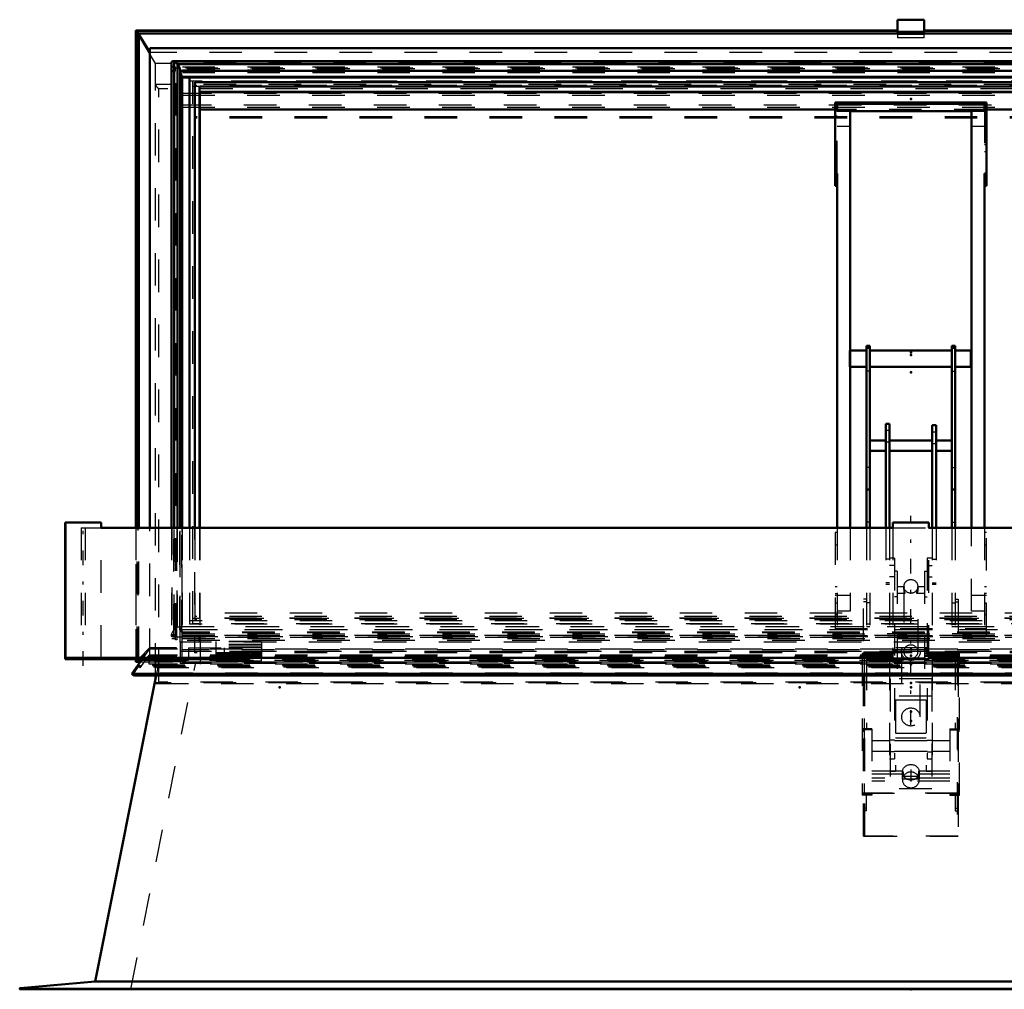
# Model space of a CAD drawing. Header units: millimetres. Extents: x 0 to 428, y 0 to 298.
# Tile 10 of 43: x 144 to 174, y 128 to 157. Entities that reach past the tile are written whole.
import ezdxf

# ---------------------------------------------------------------- set-up
doc = ezdxf.new("R2010")
doc.units = ezdxf.units.MM
doc.linetypes.add('Center', pattern=[1.5, 0.45, -0.5, 0.05, -0.5])
doc.linetypes.add('Dashed', pattern=[2, 1, -1])
for name, color, linetype, lineweight in [('am_0', 7, 'Continuous', 50), ('am_12', 3, 'Continuous', 25), ('am_3', 6, 'Dashed', 25), ('am_6', 2, 'Continuous', 35), ('am_7', 7, 'Center', 25), ('am_9', 7, 'Continuous', 50)]:
    doc.layers.add(name, color=color, linetype=linetype, lineweight=lineweight)

# ---------------------------------------------------------------- blocks, each defined once
blk = doc.blocks.new('47_FGS30012024025O110U_0_in_120240C2125Y1N4N_300Op0__1203')
at = {"layer": 'am_0'}
for p, q in [((169.612, 147.235), (169.102, 147.235)), ((169.712, 147.385), (169.612, 147.385)), ((169.612, 147.385), (169.612, 141.786)), ((169.712, 147.32), (169.612, 147.32)), ((169.712, 147.385), (169.712, 141.786)), ((172.232, 147.235), (169.712, 147.235)), ((172.332, 147.385), (172.232, 147.385)), ((172.232, 147.385), (172.232, 141.786)), ((172.232, 147.32), (172.332, 147.32)), ((172.332, 147.385), (172.332, 141.786)), ((172.822, 147.235), (172.332, 147.235)), ((172.822, 146.735), (172.822, 147.235)), ((169.102, 146.735), (169.612, 146.735)), ((169.712, 146.735), (172.232, 146.735)), ((172.332, 146.735), (172.822, 146.735)), ((170.197, 144.977), (170.197, 141.786)), ((170.312, 144.977), (170.197, 144.977)), ((170.312, 144.977), (170.312, 141.786)), ((171.632, 144.938), (171.747, 144.938)), ((171.632, 144.938), (171.632, 141.786)), ((171.747, 144.938), (171.747, 141.786)), ((170.197, 144.472), (169.712, 144.472)), ((171.632, 144.472), (170.312, 144.472)), ((172.232, 144.472), (171.747, 144.472)), ((169.712, 144.152), (170.197, 144.152)), ((170.312, 144.152), (171.632, 144.152)), ((171.747, 144.152), (172.232, 144.152)), ((169.712, 142.957), (169.612, 142.957)), ((172.232, 142.957), (172.332, 142.957))]:
    blk.add_line(p, q, dxfattribs=at)
at = {"layer": 'am_3'}
for p, q in [((169.102, 147.235), (169.082, 147.235)), ((169.082, 146.735), (169.082, 147.235)), ((169.082, 146.735), (169.102, 146.735)), ((169.712, 146.599), (169.612, 146.599)), ((172.232, 146.599), (172.332, 146.599)), ((170.312, 144.78), (170.197, 144.78)), ((171.632, 144.739), (171.747, 144.739)), ((170.312, 144.416), (170.197, 144.416)), ((171.632, 144.374), (171.747, 144.374)), ((169.712, 143.636), (169.612, 143.636)), ((172.232, 143.636), (172.332, 143.636)), ((169.712, 141.958), (169.612, 141.958)), ((169.612, 141.786), (169.612, 135.587)), ((169.712, 141.786), (169.712, 138.748)), ((170.197, 141.786), (170.197, 140.051)), ((170.312, 141.786), (170.312, 134.673)), ((171.632, 141.786), (171.632, 134.673)), ((171.747, 141.786), (171.747, 140.051)), ((172.232, 141.958), (172.332, 141.958)), ((172.232, 141.786), (172.232, 138.748)), ((172.332, 141.786), (172.332, 135.587)), ((170.312, 140.814), (170.197, 140.814)), ((170.472, 140.851), (170.312, 140.851)), ((170.472, 140.628), (170.312, 140.628)), ((170.472, 140.851), (170.472, 134.673)), ((171.632, 140.851), (171.472, 140.851)), ((171.472, 140.851), (171.472, 134.673)), ((171.472, 140.628), (171.632, 140.628)), ((171.632, 140.815), (171.747, 140.815)), ((170.472, 140.273), (170.312, 140.273)), ((170.552, 140.445), (170.472, 140.445)), ((170.552, 140.445), (170.552, 137.226)), ((171.392, 140.445), (171.392, 137.226)), ((171.392, 140.445), (171.472, 140.445)), ((171.472, 140.273), (171.632, 140.273)), ((170.312, 140.087), (170.197, 140.087)), ((170.197, 140.051), (170.312, 140.051)), ((170.76, 139.968), (170.552, 139.968)), ((170.752, 139.981), (170.752, 139.935)), ((171.392, 139.968), (171.184, 139.968)), ((171.192, 139.935), (171.192, 139.981)), ((171.632, 140.086), (171.747, 140.086)), ((171.632, 140.051), (171.747, 140.051)), ((170.552, 139.768), (170.793, 139.768)), ((170.752, 139.866), (170.752, 137.973)), ((171.151, 139.768), (171.392, 139.768)), ((171.192, 137.973), (171.192, 139.867)), ((169.612, 139.586), (169.512, 139.586)), ((169.512, 132.299), (169.512, 139.586)), ((169.612, 139.506), (169.512, 139.506)), ((169.712, 139.479), (169.612, 139.479)), ((170.552, 139.656), (170.472, 139.656)), ((171.392, 139.656), (171.472, 139.656)), ((172.232, 139.479), (172.332, 139.479)), ((172.332, 139.586), (172.432, 139.586)), ((172.332, 139.506), (172.432, 139.506)), ((172.432, 139.586), (172.432, 132.299)), ((169.712, 138.816), (169.612, 138.816)), ((172.232, 138.816), (172.332, 138.816)), ((169.612, 138.748), (169.712, 138.748)), ((172.232, 138.748), (172.332, 138.748)), ((169.472, 137.92), (169.472, 133.563)), ((169.532, 137.92), (169.472, 137.92)), ((169.472, 137.919), (172.472, 137.919)), ((172.432, 137.961), (169.512, 137.961)), ((169.512, 137.959), (169.552, 137.959)), ((169.532, 137.92), (169.532, 133.619)), ((172.412, 137.919), (169.532, 137.919)), ((169.552, 132.299), (169.552, 137.961)), ((169.552, 137.961), (172.392, 137.961)), ((170.552, 138.015), (170.472, 138.015)), ((170.682, 137.973), (170.682, 135.965)), ((171.262, 135.965), (171.262, 137.973)), ((171.392, 138.015), (171.472, 138.015)), ((172.392, 137.961), (172.392, 132.299)), ((172.392, 137.959), (172.432, 137.959)), ((172.412, 137.92), (172.412, 133.619)), ((172.472, 137.92), (172.412, 137.92)), ((172.472, 133.563), (172.472, 137.92)), ((170.332, 137.137), (170.332, 133.754)), ((171.612, 137.137), (170.332, 137.137)), ((170.552, 137.226), (170.472, 137.226)), ((171.392, 137.226), (171.472, 137.226)), ((171.612, 137.137), (171.612, 133.754)), ((171.612, 136.601), (170.332, 136.601)), ((170.502, 136.476), (170.502, 134.291)), ((171.442, 136.476), (170.502, 136.476)), ((171.442, 136.476), (171.442, 134.291)), ((169.512, 135.599), (169.472, 135.599)), ((169.772, 135.563), (169.472, 135.563)), ((169.532, 135.523), (169.472, 135.523)), ((169.532, 135.52), (169.472, 135.52)), ((169.552, 135.599), (169.512, 135.599)), ((169.612, 135.589), (169.512, 135.589)), ((169.512, 135.587), (169.612, 135.587)), ((169.772, 135.599), (169.552, 135.599)), ((169.772, 135.599), (169.772, 133.563)), ((171.442, 135.453), (170.502, 135.453)), ((172.172, 135.599), (172.172, 133.563)), ((172.172, 135.599), (172.392, 135.599)), ((172.172, 135.563), (172.472, 135.563)), ((172.432, 135.589), (172.332, 135.589)), ((172.332, 135.587), (172.432, 135.587)), ((172.432, 135.599), (172.392, 135.599)), ((172.472, 135.523), (172.412, 135.523)), ((172.472, 135.52), (172.412, 135.52)), ((172.432, 135.599), (172.472, 135.599)), ((170.312, 135.233), (169.772, 135.233)), ((170.472, 135.25), (170.312, 135.25)), ((171.472, 135.233), (170.472, 135.233)), ((171.442, 135.314), (170.502, 135.314)), ((171.472, 135.25), (171.632, 135.25)), ((172.172, 135.233), (171.632, 135.233)), ((169.772, 134.913), (170.312, 134.913)), ((170.472, 134.895), (170.312, 134.895)), ((170.472, 134.913), (171.472, 134.913)), ((171.472, 134.895), (171.632, 134.895)), ((171.632, 134.913), (172.172, 134.913)), ((170.312, 134.673), (170.472, 134.673)), ((171.472, 134.673), (171.632, 134.673)), ((170.724, 134.301), (169.772, 134.301)), ((170.502, 134.291), (170.332, 134.291)), ((170.713, 134.264), (170.713, 134.229)), ((172.172, 134.301), (171.22, 134.301)), ((171.231, 134.229), (171.231, 134.264)), ((171.612, 134.291), (171.442, 134.291)), ((170.714, 134.205), (169.772, 134.205)), ((172.172, 134.082), (169.772, 134.082)), ((172.172, 133.985), (169.772, 133.985)), ((170.713, 134.128), (170.713, 134.028)), ((171.23, 134.051), (170.714, 134.051)), ((170.746, 134.145), (171.198, 134.145)), ((172.172, 134.205), (171.23, 134.205)), ((171.231, 134.028), (171.231, 134.128)), ((169.532, 133.623), (169.472, 133.623)), ((169.472, 133.619), (172.472, 133.619)), ((172.412, 133.619), (169.532, 133.619)), ((171.612, 133.754), (170.332, 133.754)), ((172.472, 133.623), (172.412, 133.623)), ((169.512, 133.599), (169.472, 133.599)), ((169.772, 133.563), (169.472, 133.563)), ((169.512, 133.599), (169.552, 133.599)), ((169.512, 133.589), (169.612, 133.589)), ((169.612, 133.587), (169.512, 133.587)), ((169.772, 133.599), (169.552, 133.599)), ((169.612, 133.078), (169.612, 133.589)), ((172.172, 133.599), (172.392, 133.599)), ((172.172, 133.563), (172.472, 133.563)), ((172.332, 133.589), (172.432, 133.589)), ((172.332, 133.589), (172.332, 133.078)), ((172.432, 133.587), (172.332, 133.587)), ((172.392, 133.599), (172.432, 133.599)), ((172.432, 133.599), (172.472, 133.599)), ((169.612, 133.158), (169.512, 133.158)), ((169.612, 133.078), (169.512, 133.078)), ((172.332, 133.158), (172.432, 133.158)), ((172.332, 133.078), (172.432, 133.078)), ((172.432, 132.301), (169.512, 132.301)), ((169.512, 132.299), (169.552, 132.299)), ((169.552, 132.301), (172.392, 132.301)), ((172.392, 132.299), (172.432, 132.299))]:
    blk.add_line(p, q, dxfattribs=at)
for points in [[(170.76, 139.968), (170.762, 139.964), (170.761, 139.948), (170.757, 139.925), (170.754, 139.895), (170.752, 139.866)], [(170.752, 139.935), (170.753, 139.947), (170.756, 139.962), (170.76, 139.968), (170.76, 139.968)], [(171.192, 139.867), (171.192, 139.882), (171.189, 139.912), (171.184, 139.939), (171.182, 139.959), (171.183, 139.968), (171.184, 139.968)], [(171.184, 139.968), (171.186, 139.966), (171.19, 139.954), (171.192, 139.935)], [(170.754, 139.907), (170.752, 139.924), (170.752, 139.935)], [(170.752, 139.866), (170.752, 139.862), (170.755, 139.831), (170.762, 139.805), (170.773, 139.784), (170.786, 139.771), (170.793, 139.768)], [(170.793, 139.768), (170.798, 139.772), (170.797, 139.784), (170.791, 139.8), (170.781, 139.824), (170.768, 139.856), (170.757, 139.893), (170.754, 139.907)], [(171.192, 139.935), (171.192, 139.932), (171.189, 139.905), (171.182, 139.875), (171.172, 139.845), (171.159, 139.814), (171.148, 139.787), (171.146, 139.775), (171.149, 139.769), (171.151, 139.768)], [(171.151, 139.768), (171.163, 139.774), (171.176, 139.791), (171.187, 139.819), (171.192, 139.851), (171.192, 139.867)], [(170.713, 134.264), (170.714, 134.284), (170.717, 134.305), (170.722, 134.326), (170.729, 134.346), (170.737, 134.365), (170.748, 134.384), (170.76, 134.402), (170.774, 134.418), (170.789, 134.434), (170.806, 134.448), (170.824, 134.461), (170.843, 134.472), (170.863, 134.482), (170.884, 134.49), (170.905, 134.496), (170.927, 134.501), (170.949, 134.503), (170.972, 134.504), (170.995, 134.503), (171.017, 134.501), (171.039, 134.496), (171.061, 134.49), (171.081, 134.482), (171.101, 134.472), (171.12, 134.461), (171.138, 134.448), (171.155, 134.434), (171.17, 134.418), (171.184, 134.402), (171.196, 134.384), (171.207, 134.365), (171.215, 134.346), (171.222, 134.326), (171.227, 134.305), (171.23, 134.284), (171.231, 134.264)], [(170.713, 134.229), (170.714, 134.251), (170.717, 134.273), (170.722, 134.294), (170.724, 134.301)], [(170.972, 134.023), (170.949, 134.024), (170.927, 134.026), (170.905, 134.031), (170.884, 134.037), (170.863, 134.045), (170.843, 134.055), (170.824, 134.066), (170.806, 134.079), (170.789, 134.093), (170.774, 134.109), (170.76, 134.125), (170.748, 134.143), (170.737, 134.162), (170.729, 134.181), (170.722, 134.201), (170.717, 134.222), (170.714, 134.243), (170.713, 134.264)], [(170.714, 134.205), (170.713, 134.226), (170.713, 134.229)], [(170.724, 134.301), (170.731, 134.236), (170.741, 134.174), (170.746, 134.145)], [(171.231, 134.264), (171.23, 134.243), (171.227, 134.222), (171.222, 134.201), (171.215, 134.181), (171.207, 134.162), (171.196, 134.143), (171.184, 134.125), (171.17, 134.109), (171.155, 134.093), (171.138, 134.079), (171.12, 134.066), (171.101, 134.055), (171.081, 134.045), (171.061, 134.037), (171.039, 134.031), (171.017, 134.026), (170.995, 134.024), (170.972, 134.023)], [(171.198, 134.145), (171.208, 134.206), (171.217, 134.269), (171.22, 134.301)], [(171.22, 134.301), (171.225, 134.28), (171.229, 134.258), (171.231, 134.236), (171.231, 134.229)], [(171.231, 134.229), (171.23, 134.207), (171.23, 134.205)], [(170.713, 134.128), (170.714, 134.196), (170.714, 134.205)], [(170.714, 134.051), (170.713, 134.119), (170.713, 134.128)], [(171.23, 134.205), (171.231, 134.137), (171.231, 134.128)], [(171.231, 134.128), (171.23, 134.06), (171.23, 134.051)]]:
    blk.add_lwpolyline(points, dxfattribs=at)
for centre, major_axis, ratio, start_param, end_param in [((170.972, 139.981), (0.22, 0), 0.930138, 1.570796, 3.141593), ((170.972, 139.981), (0.22, 0), 0.930138, 3.141593, 3.225081), ((170.972, 139.981), (0.22, 0), 0.930138, 3.225081, 7.853982), ((170.972, 137.973), (0.22, 0), 0.930138, 3.141593, 7.853982), ((170.972, 137.973), (0.22, 0), 0.930138, 1.570796, 3.141593), ((170.972, 135.965), (0.29, 0), 0.930138, 1.570796, 6.283185), ((170.972, 135.965), (0.29, 0), 0.930138, 0, 1.570796), ((170.972, 134.028), (0.259, 0), 0.932973, 0.507266, 2.634327), ((170.972, 134.028), (0.259, 0), 0.932973, 3.141593, 6.381134), ((170.972, 134.028), (0.259, 0), 0.932973, 3.043644, 3.141593)]:
    blk.add_ellipse(centre, major_axis=major_axis, ratio=ratio, start_param=start_param, end_param=end_param, dxfattribs=at)
blk.add_ellipse((170.972, 137.973), major_axis=(0.29, 0), ratio=0.930138, dxfattribs=at)
at = {"layer": 'am_7'}
blk.add_line((170.972, 134.347), (170.972, 133.98), dxfattribs=at)
at = {"layer": 'am_6'}
for tag, p, flags in [('NB', (177.822, 147.385), 8), ('NN', (177.822, 146.885), 8), ('NT', (177.822, 146.385), 8), ('NBSYN', (177.822, 145.885), 8), ('LINA', (177.822, 145.385), 8), ('CATALOG', (177.822, 144.885), 8), ('IDNR', (177.822, 144.385), 8), ('PN', (177.822, 143.885), 8), ('LODLEVEL', (177.822, 143.385), 8), ('L', (177.822, 142.885), 8), ('W', (177.822, 142.385), 8), ('DP', (177.822, 141.885), 8), ('OP', (177.822, 141.385), 8), ('OC', (177.822, 140.885), 8), ('BA', (177.822, 140.385), 8), ('ExcludeFromBOM', (177.822, 139.385), 8), ('PSOL_0', (177.822, 138.885), 9), ('PSOL_1', (177.822, 138.385), 9), ('PSOL_2', (177.822, 137.885), 9), ('PSOL_3', (177.822, 137.385), 9)]:
    blk.add_attdef(tag, p, '', height=0.5, dxfattribs=dict(at, flags=flags))
blk = doc.blocks.new('50_FGS300120240133U_0_in_120240C2125Y1N4N_300Op0__1203')
at = {"layer": 'am_0'}
for p, q in [((170.422, 141.946), (171.522, 141.946)), ((170.422, 141.946), (170.422, 141.786)), ((171.522, 141.786), (171.522, 141.946)), ((170.422, 137.786), (170.422, 137.746)), ((170.422, 137.746), (171.522, 137.746)), ((171.522, 137.746), (171.522, 137.786))]:
    blk.add_line(p, q, dxfattribs=at)
at = {"layer": 'am_3'}
for p, q in [((170.422, 141.786), (170.422, 137.786)), ((171.522, 137.786), (171.522, 141.786)), ((171.512, 138.086), (170.432, 138.086)), ((170.432, 137.746), (170.432, 138.086)), ((171.512, 137.746), (171.512, 138.086))]:
    blk.add_line(p, q, dxfattribs=at)
at = {"layer": 'am_7'}
blk.add_line((170.972, 135.725), (170.972, 142.156), dxfattribs=at)
at = {"layer": 'am_6'}
for tag, p, flags in [('NB', (176.522, 142.156), 8), ('NN', (176.522, 141.656), 8), ('NT', (176.522, 141.156), 8), ('NBSYN', (176.522, 140.656), 8), ('LINA', (176.522, 140.156), 8), ('CATALOG', (176.522, 139.656), 8), ('IDNR', (176.522, 139.156), 8), ('PN', (176.522, 138.656), 8), ('LODLEVEL', (176.522, 138.156), 8), ('L', (176.522, 137.656), 8), ('W', (176.522, 137.156), 8), ('PPATH', (176.522, 136.656), 8), ('ExcludeFromBOM', (176.522, 135.656), 8), ('PSOL_0', (176.522, 135.156), 9), ('PSOL_1', (176.522, 134.656), 9), ('PSOL_2', (176.522, 134.156), 9)]:
    blk.add_attdef(tag, p, '', height=0.5, dxfattribs=dict(at, flags=flags))
blk = doc.blocks.new('51_FGS300120240132U_0_in_120240C2125Y1N4N_300Op0__1203')
at = {"layer": 'am_0'}
for p, q in [((144.959, 141.946), (146.059, 141.946)), ((144.959, 141.946), (144.959, 137.746)), ((146.059, 141.786), (146.059, 141.946)), ((144.959, 137.786), (146.681, 137.786)), ((144.959, 137.746), (144.959, 137.786)), ((144.959, 137.746), (149.846, 137.746)), ((149.846, 137.746), (149.846, 137.786))]:
    blk.add_line(p, q, dxfattribs=at)
at = {"layer": 'am_12'}
blk.add_line((145.742, 137.746), (145.742, 137.786), dxfattribs=at)
at = {"layer": 'am_3'}
for p, q in [((146.059, 137.786), (146.059, 141.786)), ((147.545, 138.086), (147.245, 137.786)), ((147.296, 137.78), (147.562, 138.046)), ((148.378, 138.086), (147.545, 138.086)), ((148.378, 138.046), (148.378, 138.086)), ((148.746, 138.086), (149.846, 138.086)), ((148.746, 138.086), (148.746, 137.746)), ((149.846, 138.086), (149.846, 137.786)), ((145.039, 137.786), (145.039, 137.746)), ((146.926, 137.746), (146.926, 137.786)), ((147.296, 137.746), (147.296, 137.786))]:
    blk.add_line(p, q, dxfattribs=at)
at = {"layer": 'am_7'}
blk.add_line((145.509, 137.536), (145.509, 142.156), dxfattribs=at)
at = {"layer": 'am_6'}
for tag, p, flags in [('NB', (154.846, 142.156), 8), ('NN', (154.846, 141.656), 8), ('NT', (154.846, 141.156), 8), ('NBSYN', (154.846, 140.656), 8), ('LINA', (154.846, 140.156), 8), ('CATALOG', (154.846, 139.656), 8), ('IDNR', (154.846, 139.156), 8), ('PN', (154.846, 138.656), 8), ('LODLEVEL', (154.846, 138.156), 8), ('L', (154.846, 137.656), 8), ('W', (154.846, 137.156), 8), ('PPATH', (154.846, 136.656), 8), ('ExcludeFromBOM', (154.846, 135.656), 8), ('PSOL_0', (154.846, 135.156), 9), ('PSOL_1', (154.846, 134.656), 9), ('PSOL_2', (154.846, 134.156), 9)]:
    blk.add_attdef(tag, p, '', height=0.5, dxfattribs=dict(at, flags=flags))
blk = doc.blocks.new('52_FGS300120240131U_0_in_120240C2125Y1N4N_300Op0__1203')
at = {"layer": 'am_0'}
for p, q in [((144.955, 141.946), (144.955, 137.746)), ((144.955, 141.946), (144.959, 141.946)), ((144.955, 137.746), (144.959, 137.746))]:
    blk.add_line(p, q, dxfattribs=at)
at = {"layer": 'am_3'}
for p, q in [((146.055, 137.786), (146.055, 141.946)), ((145.442, 137.786), (145.442, 137.746)), ((147.262, 137.746), (147.296, 137.78))]:
    blk.add_line(p, q, dxfattribs=at)
at = {"layer": 'am_7'}
blk.add_line((145.505, 137.536), (145.505, 142.156), dxfattribs=at)
at = {"layer": 'am_6'}
for tag, p, flags in [('NB', (152.296, 142.156), 8), ('NN', (152.296, 141.656), 8), ('NT', (152.296, 141.156), 8), ('NBSYN', (152.296, 140.656), 8), ('LINA', (152.296, 140.156), 8), ('CATALOG', (152.296, 139.656), 8), ('IDNR', (152.296, 139.156), 8), ('PN', (152.296, 138.656), 8), ('LODLEVEL', (152.296, 138.156), 8), ('L', (152.296, 137.656), 8), ('W', (152.296, 137.156), 8), ('PPATH', (152.296, 136.656), 8), ('ExcludeFromBOM', (152.296, 135.656), 8), ('PSOL_0', (152.296, 135.156), 9), ('PSOL_1', (152.296, 134.656), 9), ('PSOL_2', (152.296, 134.156), 9)]:
    blk.add_attdef(tag, p, '', height=0.5, dxfattribs=dict(at, flags=flags))
blk = doc.blocks.new('53_Flat_Glass_Skylight_300120240_13_0_in_120240C2125Y1N4N_300Op0__1203')
at = {"layer": 'am_0'}
for p, q in [((146.055, 141.786), (170.426, 141.786)), ((171.518, 141.786), (195.888, 141.786)), ((146.681, 137.786), (170.426, 137.786)), ((171.518, 137.786), (195.243, 137.786))]:
    blk.add_line(p, q, dxfattribs=at)
at = {"layer": 'am_3'}
for p, q in [((145.442, 141.786), (146.055, 141.786)), ((145.442, 141.786), (145.442, 137.786)), ((145.569, 141.786), (145.569, 137.786)), ((170.426, 141.786), (171.518, 141.786)), ((170.426, 137.786), (171.518, 137.786))]:
    blk.add_line(p, q, dxfattribs=at)
at = {"layer": 'am_6'}
for tag, p, flags in [('NB', (201.503, 141.786), 8), ('NN', (201.503, 141.286), 8), ('NT', (201.503, 140.786), 8), ('NBSYN', (201.503, 140.286), 8), ('LINA', (201.503, 139.786), 8), ('CATALOG', (201.503, 139.286), 8), ('IDNR', (201.503, 138.786), 8), ('PN', (201.503, 138.286), 8), ('LODLEVEL', (201.503, 137.786), 8), ('L', (201.503, 137.286), 8), ('W', (201.503, 136.786), 8), ('PPATH', (201.503, 136.286), 8), ('ExcludeFromBOM', (201.503, 135.286), 8), ('PSOL_0', (201.503, 134.786), 9), ('PSOL_1', (201.503, 134.286), 9), ('PSOL_2', (201.503, 133.786), 9)]:
    blk.add_attdef(tag, p, '', height=0.5, dxfattribs=dict(at, flags=flags))
blk = doc.blocks.new('54_FGS3001202402511U_0_in_120240C2125Y1N4N_300Op0__1203')
at = {"layer": 'am_0'}
for p, q in [((168.642, 154.872), (173.302, 154.872)), ((168.642, 154.872), (168.642, 152.3)), ((168.702, 154.618), (168.702, 154.823)), ((173.242, 154.823), (168.702, 154.823)), ((173.242, 154.618), (173.242, 154.823)), ((173.302, 154.872), (173.302, 152.3)), ((169.102, 154.618), (168.642, 154.618)), ((169.102, 154.618), (169.102, 141.786)), ((169.102, 154.605), (172.842, 154.605)), ((172.842, 154.618), (173.302, 154.618)), ((172.842, 154.618), (172.842, 141.786)), ((168.702, 152.685), (168.642, 152.685)), ((168.702, 152.685), (168.702, 141.786)), ((173.242, 152.685), (173.242, 141.786)), ((173.242, 152.685), (173.302, 152.685)), ((168.702, 152.3), (168.642, 152.3)), ((173.242, 152.3), (173.302, 152.3))]:
    blk.add_line(p, q, dxfattribs=at)
at = {"layer": 'am_3'}
for p, q in [((173.302, 154.654), (168.642, 154.654)), ((168.702, 152.685), (168.702, 154.618)), ((168.702, 154.605), (169.102, 154.605)), ((172.842, 154.605), (173.242, 154.605)), ((173.242, 154.618), (173.242, 152.685)), ((168.702, 154.446), (168.642, 154.446)), ((168.702, 154.383), (168.642, 154.383)), ((173.242, 154.446), (173.302, 154.446)), ((173.242, 154.383), (173.302, 154.383)), ((169.102, 154.124), (168.702, 154.124)), ((173.242, 154.124), (172.842, 154.124)), ((168.702, 153.578), (168.642, 153.578)), ((168.702, 153.36), (168.642, 153.36)), ((173.242, 153.578), (173.302, 153.578)), ((173.242, 153.36), (173.302, 153.36)), ((168.702, 141.786), (168.702, 138.517)), ((169.102, 141.786), (169.102, 139.216)), ((172.842, 139.216), (172.842, 141.786)), ((173.242, 141.786), (173.242, 138.517)), ((168.642, 141.642), (168.642, 138.468)), ((168.702, 141.642), (168.642, 141.642)), ((173.302, 141.642), (173.242, 141.642)), ((173.302, 138.468), (173.302, 141.642)), ((168.642, 141.258), (168.702, 141.258)), ((173.242, 141.258), (173.302, 141.258)), ((168.642, 139.98), (168.702, 139.98)), ((173.242, 139.98), (173.302, 139.98)), ((168.642, 139.762), (168.702, 139.762)), ((168.642, 139.709), (169.102, 139.709)), ((172.842, 139.709), (173.302, 139.709)), ((173.302, 139.762), (173.242, 139.762)), ((168.642, 139.474), (168.702, 139.474)), ((173.242, 139.474), (173.302, 139.474)), ((168.642, 139.112), (168.702, 139.112)), ((169.102, 139.216), (168.702, 139.216)), ((173.242, 139.216), (172.842, 139.216)), ((173.242, 139.112), (173.302, 139.112)), ((168.642, 138.686), (173.302, 138.686)), ((168.642, 138.468), (173.302, 138.468)), ((173.242, 138.735), (168.702, 138.735)), ((173.242, 138.517), (168.702, 138.517))]:
    blk.add_line(p, q, dxfattribs=at)
at = {"layer": 'am_6'}
for tag, p, flags in [('NB', (178.302, 154.872), 8), ('NN', (178.302, 154.372), 8), ('NT', (178.302, 153.872), 8), ('NBSYN', (178.302, 153.372), 8), ('LINA', (178.302, 152.872), 8), ('CATALOG', (178.302, 152.372), 8), ('IDNR', (178.302, 151.872), 8), ('PN', (178.302, 151.372), 8), ('LODLEVEL', (178.302, 150.872), 8), ('L', (178.302, 150.372), 8), ('W', (178.302, 149.872), 8), ('DP', (178.302, 149.372), 8), ('OP', (178.302, 148.872), 8), ('PPATH', (178.302, 148.372), 8), ('ExcludeFromBOM', (178.302, 147.372), 8), ('PSOL_0', (178.302, 146.872), 9), ('PSOL_1', (178.302, 146.372), 9), ('PSOL_2', (178.302, 145.872), 9)]:
    blk.add_attdef(tag, p, '', height=0.5, dxfattribs=dict(at, flags=flags))
blk = doc.blocks.new('55_Flat_Glass_Skylight_300120240_6_0_in_120240C2125Y1N4N_300Op0__1203')
at = {"layer": 'am_0'}
for p, q in [((148.22, 156.09), (148.22, 141.786)), ((193.679, 156.135), (148.265, 156.135)), ((148.302, 156.129), (148.3, 156.13)), ((148.3, 156.043), (148.3, 156.13)), ((148.302, 156.045), (148.3, 156.043)), ((193.642, 156.129), (148.302, 156.129)), ((148.302, 141.786), (148.302, 156.045)), ((193.54, 156.045), (148.404, 156.045)), ((148.404, 141.786), (148.404, 156.045)), ((148.486, 141.786), (148.486, 155.872)), ((193.458, 155.842), (148.486, 155.842)), ((148.486, 155.816), (148.539, 155.658)), ((193.405, 155.658), (148.539, 155.658)), ((148.539, 141.786), (148.539, 155.658))]:
    blk.add_line(p, q, dxfattribs=at)
for points in [[(148.265, 156.135), (148.254, 156.134), (148.243, 156.131), (148.235, 156.127), (148.229, 156.12), (148.224, 156.112), (148.221, 156.102), (148.22, 156.09)], [(148.3, 156.13), (148.285, 156.133), (148.271, 156.135), (148.265, 156.135)], [(148.302, 156.129), (148.307, 156.127), (148.313, 156.125), (148.319, 156.122), (148.325, 156.118), (148.331, 156.114), (148.338, 156.11), (148.344, 156.105), (148.351, 156.1), (148.358, 156.094), (148.364, 156.088), (148.371, 156.082), (148.377, 156.076), (148.384, 156.069), (148.39, 156.063), (148.395, 156.056), (148.401, 156.049), (148.404, 156.045)], [(148.404, 156.045), (148.42, 156.024), (148.434, 156.003), (148.446, 155.982), (148.457, 155.962), (148.467, 155.943), (148.474, 155.925), (148.48, 155.909), (148.484, 155.893), (148.486, 155.879), (148.486, 155.872)]]:
    blk.add_lwpolyline(points, dxfattribs=at)
at = {"layer": 'am_3'}
for p, q in [((193.65, 155.928), (148.294, 155.928)), ((148.294, 138.434), (148.294, 155.928)), ((193.557, 155.851), (148.387, 155.851)), ((148.387, 155.851), (148.387, 138.454)), ((193.557, 155.783), (148.387, 155.783)), ((148.486, 155.842), (148.477, 155.842)), ((148.477, 155.842), (148.486, 155.816)), ((148.477, 138.648), (148.477, 155.842)), ((148.22, 141.786), (148.22, 138.475)), ((148.302, 138.732), (148.302, 141.786)), ((148.404, 138.732), (148.404, 141.786)), ((148.486, 138.693), (148.486, 141.786)), ((148.539, 138.566), (148.539, 141.786)), ((148.3, 138.645), (148.3, 138.732)), ((148.3, 138.732), (148.302, 138.732)), ((148.302, 138.648), (148.3, 138.645)), ((193.642, 138.648), (148.302, 138.648)), ((193.557, 138.51), (148.387, 138.51)), ((193.54, 138.732), (148.404, 138.732)), ((193.503, 138.738), (148.441, 138.738)), ((148.477, 138.648), (148.539, 138.566)), ((193.467, 138.648), (148.477, 138.648)), ((193.405, 138.566), (148.539, 138.566)), ((148.265, 138.43), (193.679, 138.43)), ((193.65, 138.434), (148.294, 138.434)), ((193.557, 138.441), (148.387, 138.441))]:
    blk.add_line(p, q, dxfattribs=at)
for points in [[(148.22, 156.09), (148.221, 156.077), (148.224, 156.062), (148.229, 156.046), (148.235, 156.029), (148.243, 156.01), (148.254, 155.991), (148.265, 155.971), (148.279, 155.95), (148.293, 155.929), (148.294, 155.928)], [(148.486, 155.872), (148.485, 155.86), (148.482, 155.85), (148.478, 155.842), (148.477, 155.842)], [(148.22, 138.475), (148.221, 138.488), (148.224, 138.503), (148.229, 138.519), (148.235, 138.536), (148.243, 138.555), (148.254, 138.574), (148.265, 138.594), (148.279, 138.615), (148.293, 138.636), (148.3, 138.645)], [(148.265, 138.43), (148.254, 138.431), (148.243, 138.433), (148.235, 138.438), (148.229, 138.445), (148.224, 138.453), (148.221, 138.463), (148.22, 138.475)], [(148.302, 138.648), (148.307, 138.655), (148.313, 138.662), (148.319, 138.668), (148.325, 138.675), (148.331, 138.681), (148.338, 138.688), (148.344, 138.694), (148.351, 138.699), (148.358, 138.705), (148.364, 138.71), (148.371, 138.715), (148.377, 138.719), (148.384, 138.723), (148.39, 138.726), (148.395, 138.729), (148.401, 138.731), (148.404, 138.732)], [(148.404, 138.732), (148.42, 138.736), (148.434, 138.738), (148.441, 138.738)], [(148.441, 138.738), (148.453, 138.737), (148.463, 138.734), (148.471, 138.729), (148.478, 138.723), (148.482, 138.715), (148.485, 138.704), (148.486, 138.693)], [(148.486, 138.693), (148.485, 138.679), (148.482, 138.665), (148.478, 138.649), (148.477, 138.648)], [(148.294, 138.434), (148.279, 138.431), (148.266, 138.43), (148.265, 138.43)]]:
    blk.add_lwpolyline(points, dxfattribs=at)
at = {"layer": 'am_6'}
for tag, p, flags in [('NB', (198.724, 156.135), 8), ('NN', (198.724, 155.635), 8), ('NT', (198.724, 155.135), 8), ('NBSYN', (198.724, 154.635), 8), ('LINA', (198.724, 154.135), 8), ('CATALOG', (198.724, 153.635), 8), ('IDNR', (198.724, 153.135), 8), ('PN', (198.724, 152.635), 8), ('LODLEVEL', (198.724, 152.135), 8), ('L', (198.724, 151.635), 8), ('W', (198.724, 151.135), 8), ('PPATH', (198.724, 150.635), 8), ('ExcludeFromBOM', (198.724, 149.635), 8), ('PSOL_0', (198.724, 149.135), 9), ('PSOL_1', (198.724, 148.635), 9), ('PSOL_2', (198.724, 148.135), 9)]:
    blk.add_attdef(tag, p, '', height=0.5, dxfattribs=dict(at, flags=flags))
blk = doc.blocks.new('56_Flat_Glass_Skylight_300120240_12_0_in_120240C2125Y1N4N_300Op0__1203')
at = {"layer": 'am_0'}
for p, q in [((148.774, 141.786), (148.774, 155.632)), ((193.17, 155.632), (148.774, 155.632)), ((193.006, 155.497), (148.938, 155.497)), ((148.938, 141.786), (148.938, 155.497))]:
    blk.add_line(p, q, dxfattribs=at)
at = {"layer": 'am_3'}
for p, q in [((193.17, 155.528), (148.774, 155.528)), ((193.006, 155.393), (148.938, 155.393)), ((148.774, 141.786), (148.774, 138.82)), ((148.938, 141.786), (148.938, 138.955)), ((193.006, 139.059), (148.938, 139.059)), ((193.17, 138.924), (148.774, 138.924)), ((193.17, 138.82), (148.774, 138.82)), ((193.006, 138.955), (148.938, 138.955))]:
    blk.add_line(p, q, dxfattribs=at)
at = {"layer": 'am_6'}
for tag, p, flags in [('NB', (198.17, 155.632), 8), ('NN', (198.17, 155.132), 8), ('NT', (198.17, 154.632), 8), ('NBSYN', (198.17, 154.132), 8), ('LINA', (198.17, 153.632), 8), ('CATALOG', (198.17, 153.132), 8), ('IDNR', (198.17, 152.632), 8), ('PN', (198.17, 152.132), 8), ('LODLEVEL', (198.17, 151.632), 8), ('L', (198.17, 151.132), 8), ('W', (198.17, 150.632), 8), ('PPATH', (198.17, 150.132), 8), ('ExcludeFromBOM', (198.17, 149.132), 8), ('PSOL_0', (198.17, 148.632), 9), ('PSOL_1', (198.17, 148.132), 9), ('PSOL_2', (198.17, 147.632), 9)]:
    blk.add_attdef(tag, p, '', height=0.5, dxfattribs=dict(at, flags=flags))
blk = doc.blocks.new('57_Flat_Glass_Skylight_300120240_5_0_in_120240C2125Y1N4N_300Op0__1203')
at = {"layer": 'am_0'}
for p, q in [((192.862, 155.357), (149.082, 155.357)), ((149.082, 141.786), (149.082, 155.357)), ((192.862, 155.196), (149.082, 155.196))]:
    blk.add_line(p, q, dxfattribs=at)
at = {"layer": 'am_3'}
for p, q in [((193.062, 155.521), (148.882, 155.521)), ((148.882, 138.829), (148.882, 155.521)), ((193.062, 155.36), (148.882, 155.36)), ((149.082, 141.786), (149.082, 138.993)), ((192.862, 139.154), (149.082, 139.154)), ((193.062, 138.99), (148.882, 138.99)), ((193.062, 138.829), (148.882, 138.829)), ((192.862, 138.993), (149.082, 138.993))]:
    blk.add_line(p, q, dxfattribs=at)
at = {"layer": 'am_6'}
for tag, p, flags in [('NB', (198.062, 155.521), 8), ('NN', (198.062, 155.021), 8), ('NT', (198.062, 154.521), 8), ('NBSYN', (198.062, 154.021), 8), ('LINA', (198.062, 153.521), 8), ('CATALOG', (198.062, 153.021), 8), ('IDNR', (198.062, 152.521), 8), ('PN', (198.062, 152.021), 8), ('LODLEVEL', (198.062, 151.521), 8), ('L', (198.062, 151.021), 8), ('W', (198.062, 150.521), 8), ('PPATH', (198.062, 150.021), 8), ('ExcludeFromBOM', (198.062, 149.021), 8), ('PSOL_0', (198.062, 148.521), 9), ('PSOL_1', (198.062, 148.021), 9), ('PSOL_2', (198.062, 147.521), 9)]:
    blk.add_attdef(tag, p, '', height=0.5, dxfattribs=dict(at, flags=flags))
blk = doc.blocks.new('58_FGS3001202402O4U_0_in_120240C2125Y1N4N_300Op0__1203')
at = {"layer": 'am_3'}
for p, q in [((148.552, 155.097), (193.392, 155.097)), ((148.552, 137.65), (148.552, 155.097)), ((148.552, 154.721), (193.392, 154.721)), ((193.392, 138.026), (148.552, 138.026)), ((193.392, 137.65), (148.552, 137.65))]:
    blk.add_line(p, q, dxfattribs=at)
at = {"layer": 'am_6'}
for tag, p, flags in [('NB', (198.392, 155.097), 8), ('NN', (198.392, 154.597), 8), ('NT', (198.392, 154.097), 8), ('NBSYN', (198.392, 153.597), 8), ('LINA', (198.392, 153.097), 8), ('CATALOG', (198.392, 152.597), 8), ('IDNR', (198.392, 152.097), 8), ('PN', (198.392, 151.597), 8), ('LODLEVEL', (198.392, 151.097), 8), ('L', (198.392, 150.597), 8), ('W', (198.392, 150.097), 8), ('TG', (198.392, 149.597), 8), ('TG1', (198.392, 149.097), 8), ('OC', (198.392, 148.597), 8), ('PPATH', (198.392, 148.097), 8), ('ExcludeFromBOM', (198.392, 147.097), 8), ('PSOL_0', (198.392, 146.597), 9), ('PSOL_1', (198.392, 146.097), 9), ('PSOL_2', (198.392, 145.597), 9), ('PSOL_3', (198.392, 145.097), 9)]:
    blk.add_attdef(tag, p, '', height=0.5, dxfattribs=dict(at, flags=flags))
blk = doc.blocks.new('59_FGS30012024025O33U_0_in_120240C2125Y1N4N_300Op0__1203')
at = {"layer": 'am_0'}
for p, q in [((171.382, 157.415), (170.562, 157.415)), ((170.562, 157.415), (170.562, 156.982)), ((171.382, 157.415), (171.382, 156.982)), ((147.127, 157.075), (147.127, 141.786)), ((170.562, 157.08), (147.132, 157.08)), ((147.167, 157.054), (147.218, 156.989)), ((170.562, 156.989), (147.218, 156.989)), ((147.218, 141.786), (147.218, 156.989)), ((147.218, 156.96), (147.532, 156.443)), ((171.382, 157.037), (170.562, 157.037)), ((171.382, 156.982), (170.562, 156.982)), ((194.813, 157.08), (171.382, 157.08)), ((194.726, 156.989), (171.382, 156.989)), ((147.552, 156.443), (147.532, 156.443)), ((147.532, 156.443), (147.552, 156.426)), ((147.552, 141.786), (147.552, 156.535)), ((194.392, 156.535), (147.552, 156.535)), ((148.548, 141.786), (148.548, 155.651)), ((193.396, 155.651), (148.548, 155.651)), ((193.396, 155.633), (148.548, 155.633)), ((149.092, 141.786), (149.092, 155.188)), ((192.852, 155.188), (149.092, 155.188)), ((168.642, 154.654), (149.092, 154.654)), ((192.852, 154.654), (173.302, 154.654)), ((147.127, 137.746), (147.127, 137.669)), ((147.131, 137.665), (147.264, 137.663)), ((147.167, 137.714), (147.218, 137.733)), ((147.218, 137.733), (147.218, 137.746)), ((147.313, 137.733), (147.218, 137.733)), ((147.732, 137.235), (147.732, 137.135))]:
    blk.add_line(p, q, dxfattribs=at)
for points in [[(147.127, 157.075), (147.127, 157.076), (147.127, 157.077), (147.128, 157.078), (147.128, 157.079), (147.129, 157.079), (147.13, 157.08), (147.132, 157.08)], [(147.132, 157.08), (147.133, 157.08), (147.134, 157.079), (147.136, 157.079), (147.138, 157.078), (147.139, 157.077), (147.141, 157.076), (147.143, 157.075), (147.146, 157.074), (147.148, 157.072), (147.15, 157.071), (147.152, 157.069), (147.154, 157.067), (147.156, 157.065), (147.158, 157.063), (147.161, 157.061), (147.163, 157.059), (147.164, 157.057), (147.166, 157.055), (147.167, 157.054)], [(147.127, 137.669), (147.127, 137.671), (147.127, 137.672), (147.128, 137.674), (147.128, 137.676), (147.129, 137.677), (147.13, 137.679), (147.132, 137.681), (147.133, 137.683), (147.134, 137.686), (147.136, 137.688), (147.138, 137.69), (147.139, 137.692), (147.141, 137.694), (147.143, 137.696), (147.146, 137.698), (147.148, 137.7), (147.15, 137.702), (147.152, 137.704), (147.154, 137.706), (147.156, 137.708), (147.158, 137.709), (147.161, 137.71), (147.163, 137.712), (147.164, 137.713), (147.166, 137.713), (147.167, 137.714)], [(147.131, 137.665), (147.13, 137.665), (147.129, 137.665), (147.128, 137.666), (147.128, 137.666), (147.127, 137.667), (147.127, 137.668), (147.127, 137.669)]]:
    blk.add_lwpolyline(points, dxfattribs=at)
at = {"layer": 'am_12'}
for p, q in [((171.382, 157.398), (170.562, 157.398)), ((170.562, 157.054), (147.167, 157.054)), ((147.167, 141.786), (147.167, 157.054)), ((194.777, 157.054), (171.382, 157.054)), ((147.265, 137.665), (147.131, 137.665)), ((147.167, 137.714), (147.167, 137.746)), ((147.3, 137.714), (147.167, 137.714))]:
    blk.add_line(p, q, dxfattribs=at)
at = {"layer": 'am_3'}
for p, q in [((171.382, 157.407), (170.562, 157.407)), ((170.562, 157.063), (147.131, 157.063)), ((147.732, 156.072), (147.131, 157.063)), ((147.131, 137.665), (147.131, 157.063)), ((147.218, 156.989), (147.195, 156.999)), ((194.749, 156.999), (147.195, 156.999)), ((147.195, 137.705), (147.195, 156.999)), ((147.195, 156.999), (147.218, 156.96)), ((171.382, 156.989), (170.562, 156.989)), ((170.562, 156.982), (170.562, 156.855)), ((194.813, 157.063), (171.382, 157.063)), ((171.382, 156.855), (171.382, 156.982)), ((171.382, 156.855), (170.562, 156.855)), ((194.392, 156.41), (147.552, 156.41)), ((194.212, 156.072), (147.732, 156.072)), ((147.732, 137.235), (147.732, 156.072)), ((148.347, 155.951), (148.237, 155.951)), ((148.237, 155.951), (148.237, 138.318)), ((193.707, 155.905), (148.237, 155.905)), ((148.237, 155.861), (148.347, 155.861)), ((148.347, 155.838), (148.237, 155.838)), ((148.347, 155.828), (148.237, 155.828)), ((148.347, 155.806), (148.237, 155.806)), ((148.347, 155.838), (148.347, 155.951)), ((148.387, 155.928), (148.347, 155.928)), ((148.347, 138.464), (148.347, 155.828)), ((193.557, 155.951), (148.387, 155.951)), ((148.387, 138.464), (148.387, 155.951)), ((193.557, 155.861), (148.387, 155.861)), ((193.557, 155.851), (148.387, 155.851)), ((193.557, 155.838), (148.387, 155.838)), ((193.557, 155.806), (148.387, 155.806)), ((194.212, 155.424), (147.732, 155.424)), ((194.112, 155.285), (147.832, 155.285)), ((147.832, 137.034), (147.832, 155.285)), ((193.452, 155.146), (148.492, 155.146)), ((148.492, 138.266), (148.492, 155.146)), ((193.452, 154.783), (148.492, 154.783)), ((173.302, 154.654), (168.642, 154.654)), ((148.932, 154.422), (148.932, 137.935)), ((193.012, 154.422), (148.932, 154.422)), ((193.012, 154.384), (148.932, 154.384)), ((147.127, 141.786), (147.127, 137.746)), ((147.167, 137.746), (147.167, 141.786)), ((147.218, 137.746), (147.218, 141.786)), ((147.552, 137.684), (147.552, 141.786)), ((148.548, 141.786), (148.548, 138.556)), ((149.092, 141.786), (149.092, 138.468)), ((192.852, 139.001), (149.092, 139.001)), ((148.347, 138.487), (148.237, 138.487)), ((148.347, 138.464), (148.237, 138.464)), ((148.347, 138.454), (148.237, 138.454)), ((148.347, 138.341), (148.347, 138.454)), ((193.557, 138.51), (148.387, 138.51)), ((193.557, 138.464), (148.387, 138.464)), ((193.557, 138.454), (148.387, 138.454)), ((148.387, 138.454), (148.387, 138.341)), ((193.396, 138.573), (148.548, 138.573)), ((193.396, 138.556), (148.548, 138.556)), ((192.852, 138.468), (149.092, 138.468)), ((148.347, 138.431), (148.237, 138.431)), ((148.347, 138.364), (148.237, 138.364)), ((193.707, 138.318), (148.237, 138.318)), ((148.387, 138.341), (148.347, 138.341)), ((193.557, 138.431), (148.387, 138.431)), ((193.557, 138.364), (148.387, 138.364)), ((149.592, 138.281), (149.592, 138.115)), ((150.992, 138.281), (149.592, 138.281)), ((150.992, 138.272), (149.592, 138.272)), ((150.992, 138.192), (149.592, 138.192)), ((150.992, 138.175), (149.592, 138.175)), ((150.992, 138.281), (150.992, 138.115)), ((148.492, 138.046), (148.492, 137.613)), ((193.452, 137.976), (148.492, 137.976)), ((193.012, 137.974), (148.932, 137.974)), ((193.012, 137.935), (148.932, 137.935)), ((149.912, 137.916), (149.592, 137.916)), ((149.912, 137.876), (149.592, 137.876)), ((149.592, 137.868), (149.592, 137.776)), ((150.992, 137.852), (149.592, 137.852)), ((149.912, 137.916), (149.912, 137.776)), ((150.672, 137.883), (149.912, 137.883)), ((150.992, 137.916), (150.672, 137.916)), ((150.672, 137.916), (150.672, 137.776)), ((150.992, 137.876), (150.672, 137.876)), ((150.992, 137.868), (150.992, 137.776)), ((147.218, 137.733), (147.195, 137.705)), ((147.552, 137.701), (147.195, 137.705)), ((194.749, 137.705), (147.195, 137.705)), ((147.264, 137.663), (194.68, 137.663)), ((194.679, 137.665), (147.265, 137.665)), ((194.644, 137.714), (147.3, 137.714)), ((194.631, 137.733), (147.313, 137.733)), ((147.532, 137.701), (147.552, 137.684)), ((194.392, 137.826), (147.552, 137.826)), ((194.392, 137.7), (147.552, 137.7)), ((193.452, 137.613), (148.492, 137.613)), ((149.912, 137.838), (149.592, 137.838)), ((150.992, 137.827), (149.592, 137.827)), ((149.912, 137.816), (149.592, 137.816)), ((149.592, 137.816), (149.912, 137.816)), ((150.992, 137.813), (149.592, 137.813)), ((149.912, 137.776), (149.592, 137.776)), ((149.592, 137.776), (149.912, 137.776)), ((149.912, 137.828), (150.672, 137.828)), ((150.672, 137.819), (149.912, 137.819)), ((149.912, 137.78), (150.672, 137.78)), ((150.992, 137.838), (150.672, 137.838)), ((150.992, 137.816), (150.672, 137.816)), ((150.672, 137.816), (150.992, 137.816)), ((150.992, 137.776), (150.672, 137.776)), ((150.672, 137.776), (150.992, 137.776)), ((147.732, 137.135), (147.732, 137.01)), ((194.212, 137.01), (147.732, 137.01)), ((147.75, 136.992), (194.194, 136.992)), ((194.112, 137.034), (147.832, 137.034))]:
    blk.add_line(p, q, dxfattribs=at)
for points in [[(147.131, 157.063), (147.13, 157.065), (147.129, 157.067), (147.128, 157.069), (147.128, 157.071), (147.127, 157.072), (147.127, 157.074), (147.127, 157.075)], [(147.732, 155.424), (147.732, 155.419), (147.734, 155.413), (147.735, 155.407), (147.738, 155.4), (147.741, 155.392), (147.745, 155.385), (147.75, 155.377), (147.755, 155.368), (147.761, 155.36), (147.768, 155.351), (147.775, 155.342), (147.782, 155.334), (147.79, 155.325), (147.798, 155.317), (147.806, 155.308), (147.815, 155.3), (147.823, 155.292), (147.832, 155.285)], [(147.75, 136.992), (147.745, 136.992), (147.741, 136.993), (147.738, 136.995), (147.735, 136.998), (147.734, 137.001), (147.732, 137.005), (147.732, 137.01)], [(147.832, 137.034), (147.823, 137.027), (147.815, 137.021), (147.806, 137.015), (147.798, 137.01), (147.79, 137.005), (147.782, 137.001), (147.775, 136.998), (147.768, 136.995), (147.761, 136.993), (147.755, 136.992), (147.75, 136.992)]]:
    blk.add_lwpolyline(points, dxfattribs=at)
at = {"layer": 'am_6'}
for tag, p, flags in [('NB', (199.817, 157.415), 8), ('NN', (199.817, 156.915), 8), ('NT', (199.817, 156.415), 8), ('NBSYN', (199.817, 155.915), 8), ('LINA', (199.817, 155.415), 8), ('CATALOG', (199.817, 154.915), 8), ('IDNR', (199.817, 154.415), 8), ('PN', (199.817, 153.915), 8), ('LODLEVEL', (199.817, 153.415), 8), ('L', (199.817, 152.915), 8), ('W', (199.817, 152.415), 8), ('DP', (199.817, 151.915), 8), ('OP', (199.817, 151.415), 8), ('OC', (199.817, 150.915), 8), ('ExcludeFromBOM', (199.817, 149.915), 8), ('PSOL_0', (199.817, 149.415), 9), ('PSOL_1', (199.817, 148.915), 9), ('PSOL_2', (199.817, 148.415), 9)]:
    blk.add_attdef(tag, p, '', height=0.5, dxfattribs=dict(at, flags=flags))
blk = doc.blocks.new('60_FGS300120240223U_0_in_120240C2125Y1N4N_300Op0__1203')
at = {"layer": 'am_0'}
for p, q in [((147.322, 137.746), (147.004, 137.292)), ((147.004, 137.292), (147.085, 137.235)), ((194.94, 137.292), (147.004, 137.292)), ((194.859, 137.235), (147.085, 137.235))]:
    blk.add_line(p, q, dxfattribs=at)
at = {"layer": 'am_3'}
for p, q in [((193.452, 138.266), (148.492, 138.266)), ((148.492, 138.266), (148.492, 138.046)), ((149.068, 138.406), (149.068, 138.266)), ((192.876, 138.406), (149.068, 138.406)), ((149.112, 137.586), (149.112, 138.406)), ((147.262, 137.478), (147.532, 137.864)), ((147.532, 138.046), (147.322, 137.746)), ((194.412, 138.046), (147.532, 138.046)), ((194.412, 137.864), (147.532, 137.864)), ((147.532, 137.586), (147.532, 137.864)), ((149.592, 138.115), (149.592, 137.868)), ((150.992, 138.115), (149.592, 138.115)), ((149.962, 137.933), (149.592, 137.933)), ((149.592, 137.868), (149.962, 137.868)), ((150.992, 138.086), (149.846, 138.086)), ((150.622, 137.936), (149.962, 137.936)), ((149.962, 137.686), (149.962, 137.936)), ((150.622, 137.896), (149.962, 137.896)), ((150.622, 137.886), (149.962, 137.886)), ((150.622, 137.874), (149.962, 137.874)), ((150.622, 137.686), (150.622, 137.936)), ((150.992, 137.933), (150.622, 137.933)), ((150.622, 137.868), (150.992, 137.868)), ((150.992, 138.115), (150.992, 137.868)), ((147.054, 137.294), (147.238, 137.556)), ((147.238, 137.556), (147.266, 137.536)), ((194.628, 137.556), (147.316, 137.556)), ((194.412, 137.586), (147.532, 137.586)), ((149.592, 137.686), (149.592, 137.776)), ((149.962, 137.776), (149.592, 137.776)), ((149.592, 137.686), (149.962, 137.686)), ((150.622, 137.814), (149.962, 137.814)), ((149.962, 137.796), (150.622, 137.796)), ((150.622, 137.79), (149.962, 137.79)), ((149.962, 137.756), (150.622, 137.756)), ((150.992, 137.776), (150.622, 137.776)), ((150.622, 137.686), (150.992, 137.686)), ((150.992, 137.686), (150.992, 137.776)), ((147.096, 137.294), (147.054, 137.294)), ((147.082, 137.274), (147.054, 137.294)), ((147.101, 137.301), (147.059, 137.301)), ((194.875, 137.315), (147.069, 137.315)), ((147.111, 137.315), (147.082, 137.274)), ((147.085, 137.235), (147.131, 137.301)), ((147.131, 137.301), (147.111, 137.315)), ((194.831, 137.274), (147.113, 137.274)), ((194.818, 137.294), (147.126, 137.294)), ((194.813, 137.301), (147.131, 137.301)), ((194.761, 137.478), (147.183, 137.478)), ((147.237, 137.495), (147.196, 137.495)), ((147.266, 137.536), (147.224, 137.536)), ((147.266, 137.536), (147.237, 137.495)), ((147.237, 137.495), (147.262, 137.478)), ((194.67, 137.495), (147.274, 137.495)), ((194.642, 137.536), (147.302, 137.536))]:
    blk.add_line(p, q, dxfattribs=at)
at = {"layer": 'am_6'}
for tag, p, flags in [('NB', (199.94, 138.406), 8), ('NN', (199.94, 137.906), 8), ('NT', (199.94, 137.406), 8), ('NBSYN', (199.94, 136.906), 8), ('LINA', (199.94, 136.406), 8), ('CATALOG', (199.94, 135.906), 8), ('IDNR', (199.94, 135.406), 8), ('PN', (199.94, 134.906), 8), ('LODLEVEL', (199.94, 134.406), 8), ('L', (199.94, 133.906), 8), ('W', (199.94, 133.406), 8), ('DP', (199.94, 132.906), 8), ('ExcludeFromBOM', (199.94, 131.906), 8), ('PSOL_0', (199.94, 131.406), 9), ('PSOL_1', (199.94, 130.906), 9), ('PSOL_2', (199.94, 130.406), 9)]:
    blk.add_attdef(tag, p, '', height=0.5, dxfattribs=dict(at, flags=flags))
blk = doc.blocks.new('61_FGS30012024025101U_0_in_120240C2125Y1N4N_300Op0__1203')
at = {"layer": 'am_0'}
for p, q in [((147.752, 137.235), (145.871, 127.827)), ((145.871, 127.827), (143.57, 127.625)), ((143.572, 127.586), (198.372, 127.586)), ((145.871, 127.827), (196.073, 127.827))]:
    blk.add_line(p, q, dxfattribs=at)
blk.add_lwpolyline([(143.572, 127.586), (143.57, 127.586), (143.569, 127.586), (143.567, 127.586), (143.565, 127.587), (143.564, 127.587), (143.562, 127.588), (143.561, 127.589), (143.559, 127.59), (143.558, 127.591), (143.557, 127.593), (143.556, 127.594), (143.555, 127.596), (143.554, 127.597), (143.553, 127.599), (143.553, 127.6), (143.552, 127.602), (143.552, 127.604), (143.552, 127.606), (143.552, 127.607), (143.552, 127.609), (143.553, 127.611), (143.553, 127.612), (143.554, 127.614), (143.555, 127.616), (143.556, 127.617), (143.557, 127.618), (143.558, 127.62), (143.559, 127.621), (143.561, 127.622), (143.562, 127.623), (143.564, 127.624), (143.565, 127.624), (143.567, 127.625), (143.569, 127.625), (143.57, 127.625)], dxfattribs=at)
at = {"layer": 'am_12'}
blk.add_line((143.57, 127.625), (198.374, 127.625), dxfattribs=at)
at = {"layer": 'am_3'}
for p, q in [((146.972, 127.586), (148.961, 137.586)), ((147.822, 137.586), (147.752, 137.235))]:
    blk.add_line(p, q, dxfattribs=at)
at = {"layer": 'am_6'}
for tag, p, flags in [('NB', (203.392, 137.586), 8), ('NN', (203.392, 137.086), 8), ('NT', (203.392, 136.586), 8), ('NBSYN', (203.392, 136.086), 8), ('LINA', (203.392, 135.586), 8), ('CATALOG', (203.392, 135.086), 8), ('IDNR', (203.392, 134.586), 8), ('PN', (203.392, 134.086), 8), ('LODLEVEL', (203.392, 133.586), 8), ('L', (203.392, 133.086), 8), ('W', (203.392, 132.586), 8), ('DP', (203.392, 132.086), 8), ('OP', (203.392, 131.586), 8), ('BA', (203.392, 131.086), 8), ('RT', (203.392, 130.586), 8), ('ExcludeFromBOM', (203.392, 129.586), 8), ('PSOL_0', (203.392, 129.086), 9), ('PSOL_1', (203.392, 128.586), 9), ('PSOL_2', (203.392, 128.086), 9)]:
    blk.add_attdef(tag, p, '', height=0.5, dxfattribs=dict(at, flags=flags))

msp = doc.modelspace()

# ---------------------------------------------------------------- linework, layer by layer
at = {"layer": 'am_9'}
for p in [(170.972, 154.974), (170.972, 154.974), (170.972, 147.181), (170.972, 147.181), (170.972, 147.095), (170.972, 147.095), (170.972, 147.095), (170.972, 146.561), (170.972, 146.561), (170.972, 138.046), (170.972, 138.046), (170.972, 138.046), (170.972, 138.046), (170.972, 138.046), (170.972, 138.046), (170.972, 138.046), (170.972, 137.846), (170.972, 137.846), (170.972, 137.586), (170.972, 137.586), (170.972, 137.586), (170.972, 137.012), (151.552, 136.871), (167.552, 136.871), (170.972, 136.871), (170.972, 136.128), (170.972, 135.84), (170.972, 127.586), (170.972, 127.586), (170.972, 127.586)]:
    msp.add_point(p, dxfattribs=at)

# ---------------------------------------------------------------- block references
for name in ['59_FGS30012024025O33U_0_in_120240C2125Y1N4N_300Op0__1203', '55_Flat_Glass_Skylight_300120240_6_0_in_120240C2125Y1N4N_300Op0__1203', '56_Flat_Glass_Skylight_300120240_12_0_in_120240C2125Y1N4N_300Op0__1203', '57_Flat_Glass_Skylight_300120240_5_0_in_120240C2125Y1N4N_300Op0__1203', '58_FGS3001202402O4U_0_in_120240C2125Y1N4N_300Op0__1203', '54_FGS3001202402511U_0_in_120240C2125Y1N4N_300Op0__1203', '47_FGS30012024025O110U_0_in_120240C2125Y1N4N_300Op0__1203', '52_FGS300120240131U_0_in_120240C2125Y1N4N_300Op0__1203', '51_FGS300120240132U_0_in_120240C2125Y1N4N_300Op0__1203', '50_FGS300120240133U_0_in_120240C2125Y1N4N_300Op0__1203', '53_Flat_Glass_Skylight_300120240_13_0_in_120240C2125Y1N4N_300Op0__1203', '60_FGS300120240223U_0_in_120240C2125Y1N4N_300Op0__1203', '61_FGS30012024025101U_0_in_120240C2125Y1N4N_300Op0__1203']:
    msp.add_blockref(name, (0, 0))

doc.saveas('drawing.dxf')
